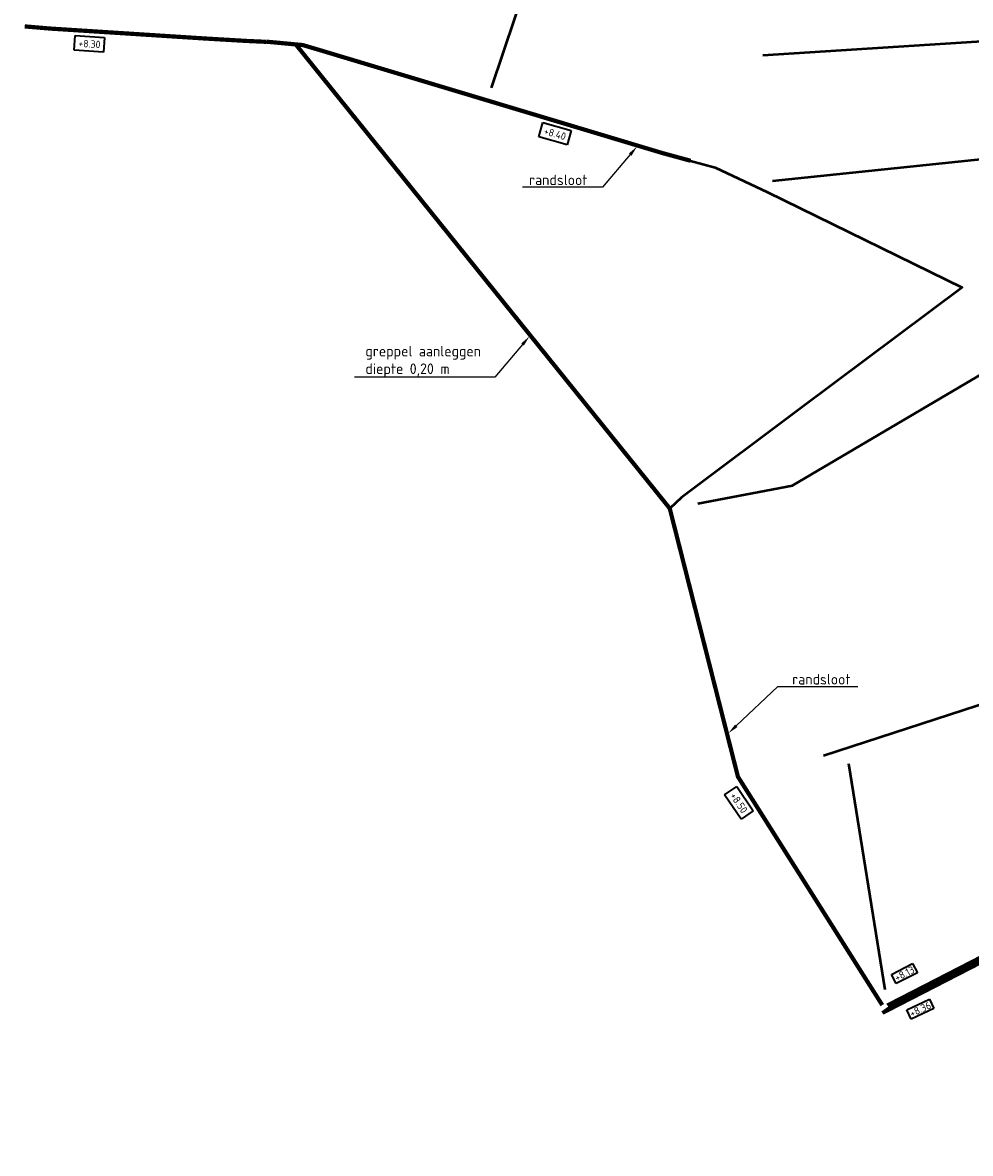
# Model space of a CAD drawing. Header units: metres. Extents: x 200638 to 204845, y 462379 to 463879.
# Tile 1 of 14: x 200806 to 201255, y 462508 to 463043. Entities that reach past the tile are written whole.
import ezdxf
from ezdxf import colors
from ezdxf.entities.mleader import LeaderData, LeaderLine
from ezdxf.math import Vec2, Vec3

# ---------------------------------------------------------------- set-up
doc = ezdxf.new("R2010")
doc.units = ezdxf.units.M
doc.linetypes.add('DASHED2', pattern=[0.375, 0.25, -0.125])
for name, color, linetype, lineweight in [('N-WE-WA-REALISATIE NIEUWE SLOOT', 90, 'DASHED2', 25), ('N-WE-WH-T35-AFWATERINGSPEIL', 156, 'Continuous', 35), ('N-WE-WH-T35-BODEMHOOGTE', 3, 'Continuous', 35), ('N-WE-WH-T35-WATERPEIL_WINTER', 150, 'Continuous', 35), ('X-XX-AL-T25', 7, 'Continuous', 25)]:
    doc.layers.add(name, color=color, linetype=linetype, lineweight=lineweight)
for name, color, linetype, lineweight, true_color in [('N-WE-WA-REALISATIE RANDSLOOT', 7, 'Continuous', 25, 0x002e5c), ('N-WE-WA-VERONDIEPEN HOOFDWATERLOOP', 7, 'Continuous', 25, 0x0c4be9), ('V-WE-GW-WATERGANG_SLOOT-G', 7, 'CONTINUOUS-V', 50, 0xf50000)]:
    doc.layers.add(name, color=color, linetype=linetype, lineweight=lineweight, true_color=true_color)
doc.styles.add('NLCS-ISO-M1000-T35', font='NLCS-ISO.ttf', dxfattribs={"height": 3.5})
doc.styles.add('NLCS-ISO-M2000-T25', font='NLCS-ISO.ttf', dxfattribs={"height": 5})
doc.linetypes.add('CONTINUOUS-V', pattern='A,3.5,[24,NLCS.SHX,S=0.5,R=0,X=0,Y=0],3.5', length=7)

msp = doc.modelspace()

# ---------------------------------------------------------------- linework, layer by layer
at = {"layer": 'N-WE-WA-REALISATIE RANDSLOOT', "const_width": 2, "flags": 128}
for points in [[(200807.45, 463041.2), (200819.36, 463040.18), (200892.79, 463035.47), (200912.54, 463034.31), (200921.81, 463033.89)], [(200921.89, 463033.97), (200939.11, 463032.36), (200947.48, 463029.88), (201109.38, 462981.25), (201122.7, 462977.61)]]:
    msp.add_lwpolyline(points, dxfattribs=at)
at = {"layer": 'N-WE-WA-REALISATIE RANDSLOOT', "flags": 128}
msp.add_lwpolyline([(201213.46, 462578.01, 2, 2, 0), (201145.13, 462686.11, 2, 2, 0), (201112.84, 462813.07, 0, 0, 0)], format="xyseb", dxfattribs=at)
at = {"layer": 'N-WE-WA-VERONDIEPEN HOOFDWATERLOOP', "const_width": 4, "flags": 128}
msp.add_lwpolyline([(201454.18, 462509.83), (201325.44, 462633), (201214.71, 462576.07), (201214.66, 462576.14)], dxfattribs=at)
at = {"layer": 'V-WE-GW-WATERGANG_SLOOT-G', "ltscale": 1.8, "flags": 128}
for points in [[(201029.16, 463322.31), (201106.9, 463245.69), (201028.23, 463012.1)], [(201567.09, 463053.7), (201156.88, 463027.46)], [(201604.07, 463014.01), (201161.57, 462967.91)], [(201122.7, 462977.61), (201134.42, 462974.41), (201159.18, 462962.75), (201251.24, 462917.66), (201175.07, 462860.61), (201118.43, 462818.28), (201112.84, 462813.07)], [(201126.09, 462815.39), (201170.94, 462823.99), (201290.44, 462894.35)], [(201304.97, 462734.78), (201185.62, 462695.98)], [(201197.48, 462692.38), (201214.74, 462585.32)]]:
    msp.add_lwpolyline(points, dxfattribs=at)

# ---------------------------------------------------------------- texts
at = {"layer": 'N-WE-WH-T35-AFWATERINGSPEIL', "char_height": 3.5, "width": 1.2e-322, "attachment_point": 1, "style": 'NLCS-ISO-M1000-T35', "bg_fill": 16, "box_fill_scale": 1.5, "bg_fill_color": 256, "bg_fill_transparency": 0}
for s, insert, rotation in [('+8.30', (200833.03, 463035.02), 356.1718), ('+8.40', (201053.91, 462993.55), 344.1213), ('+8.50', (201144.09, 462679.05), 304.021)]:
    msp.add_mtext(s, dxfattribs=dict(at, insert=insert, rotation=rotation))

# ---------------------------------------------------------------- next in the draw order: texts
at = {"layer": 'N-WE-WH-T35-BODEMHOOGTE', "insert": (201218.82, 462592.24), "char_height": 3.5, "width": 1.2e-322, "attachment_point": 1, "rotation": 27.1637, "style": 'NLCS-ISO-M1000-T35', "bg_fill": 19, "box_fill_scale": 1.2, "bg_fill_color": 256, "bg_fill_transparency": 0}
msp.add_mtext('+8.13', dxfattribs=at)
at = {"layer": 'N-WE-WH-T35-WATERPEIL_WINTER', "insert": (201225.96, 462575.44), "char_height": 3.5, "width": 1.2e-322, "attachment_point": 1, "rotation": 24.7377, "style": 'NLCS-ISO-M1000-T35', "bg_fill": 19, "box_fill_scale": 1.2, "bg_fill_color": 256, "bg_fill_transparency": 0}
msp.add_mtext('+8.36', dxfattribs=at)

# ---------------------------------------------------------------- next in the draw order: leaders
at = {"layer": 'X-XX-AL-T25'}
ml = msp.add_multileader_mtext('Standard', dxfattribs=at)
ml.set_content('randsloot', color=256, style='NLCS-ISO-M2000-T25')
ml.set_leader_properties(color=256, linetype='ByLayer', lineweight=-1)
ml.build(insert=Vec2(0, 0))
ml.multileader.update_dxf_attribs({"text_left_attachment_type": 5, "text_right_attachment_type": 5, "dogleg_length": 5, "arrow_head_size": 5})
ctx = ml.context
ctx.base_point, ctx.char_height, ctx.arrow_head_size, ctx.landing_gap_size, ctx.plane_origin = Vec3(201044.44, 462965.06), 5, 5, 1.8, Vec3(200989.56, 462892.19)
ctx.left_attachment, ctx.right_attachment = 5, 5
notes = []
notes.append((ctx, [(1, (1, 1, 0), (201081.04, 462965.06), (-1, 0), 5, [(0, [(201097.33, 462984.31)], 0, [])])]))
ctx.mtext.insert, ctx.mtext.flow_direction = Vec3(201046.24, 462971.06), 5
ctx.mtext.has_bg_fill, ctx.mtext.bg_color, ctx.mtext.bg_scale_factor, ctx.mtext.bg_transparency, ctx.mtext.use_window_bg_color = 1, -1027028792, 1.5, 0, 1
ml = msp.add_multileader_mtext('Standard', dxfattribs=at)
ml.set_content('randsloot', color=256, style='NLCS-ISO-M2000-T25')
ml.set_leader_properties(color=256, linetype='ByLayer', lineweight=-1)
ml.build(insert=Vec2(0, 0))
ml.multileader.update_dxf_attribs({"text_left_attachment_type": 5, "text_right_attachment_type": 5, "dogleg_length": 5, "arrow_head_size": 5})
ctx = ml.context
ctx.base_point, ctx.char_height, ctx.arrow_head_size, ctx.landing_gap_size, ctx.plane_origin = Vec3(201169.01, 462728.72), 5, 5, 1.8, Vec3(201136.56, 462642.58)
ctx.left_attachment, ctx.right_attachment = 5, 5
notes.append((ctx, [(0, (1, 1, 0), (201164.01, 462728.72), (1, 0), 5, [(0, [(201140.71, 462706.76)], 0, [])])]))
ctx.mtext.insert, ctx.mtext.flow_direction = Vec3(201170.81, 462734.72), 5
ctx.mtext.has_bg_fill, ctx.mtext.bg_color, ctx.mtext.bg_scale_factor, ctx.mtext.bg_transparency, ctx.mtext.use_window_bg_color = 1, -1027028792, 1.5, 0, 1
for ctx, leaders in notes:
    for number, flags, end, landing, length, lines in leaders:
        leader = LeaderData()
        leader.index, (leader.has_last_leader_line, leader.has_dogleg_vector, leader.attachment_direction) = number, flags
        leader.last_leader_point, leader.dogleg_vector, leader.dogleg_length = Vec3(end), Vec3(landing), length
        for number, points, colour, breaks in lines:
            line = LeaderLine()
            line.index, line.vertices, line.color, line.breaks = number, Vec3.list(points), colors.encode_raw_color(colour), breaks
            leader.lines.append(line)
        ctx.leaders.append(leader)

# ---------------------------------------------------------------- next in the draw order: linework, layer by layer
at = {"layer": 'N-WE-WA-REALISATIE NIEUWE SLOOT', "ltscale": 30, "const_width": 2, "flags": 128}
msp.add_lwpolyline([(200935.72, 463032.75), (201112.84, 462813.07)], dxfattribs=at)

# ---------------------------------------------------------------- next in the draw order: leaders
at = {"layer": 'X-XX-AL-T25'}
ml = msp.add_multileader_mtext('Standard', dxfattribs=at)
ml.set_content('greppel aanleggen\\Pdiepte 0,20 m', color=256, style='NLCS-ISO-M2000-T25')
ml.set_leader_properties(color=256, linetype='ByLayer', lineweight=-1)
ml.build(insert=Vec2(0, 0))
ml.multileader.update_dxf_attribs({"text_left_attachment_type": 5, "text_right_attachment_type": 5, "dogleg_length": 5, "arrow_head_size": 5})
ctx = ml.context
ctx.base_point, ctx.char_height, ctx.arrow_head_size, ctx.landing_gap_size, ctx.plane_origin = Vec3(200966.97, 462875.18), 5, 5, 1.8, Vec3(200938.59, 462802.31)
ctx.left_attachment, ctx.right_attachment = 5, 5
notes = []
notes.append((ctx, [(1, (1, 1, 0), (201030.07, 462875.18), (-1, 0), 5, [(0, [(201046.36, 462894.43)], 0, [])])]))
ctx.mtext.insert, ctx.mtext.flow_direction = Vec3(200968.77, 462890.02), 5
ctx.mtext.has_bg_fill, ctx.mtext.bg_color, ctx.mtext.bg_scale_factor, ctx.mtext.bg_transparency, ctx.mtext.use_window_bg_color = 1, -1027028792, 1.5, 0, 1
for ctx, leaders in notes:
    for number, flags, end, landing, length, lines in leaders:
        leader = LeaderData()
        leader.index, (leader.has_last_leader_line, leader.has_dogleg_vector, leader.attachment_direction) = number, flags
        leader.last_leader_point, leader.dogleg_vector, leader.dogleg_length = Vec3(end), Vec3(landing), length
        for number, points, colour, breaks in lines:
            line = LeaderLine()
            line.index, line.vertices, line.color, line.breaks = number, Vec3.list(points), colors.encode_raw_color(colour), breaks
            leader.lines.append(line)
        ctx.leaders.append(leader)

doc.saveas('drawing.dxf')
